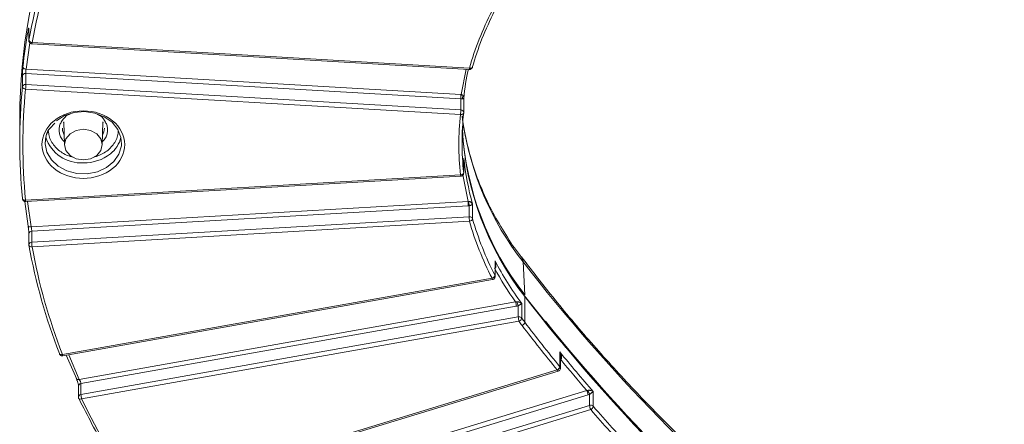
# Model space of a CAD drawing. Header units: millimetres. Extents: x 0 to 420, y 0 to 297.
# Tile 31 of 64: x 279 to 317, y 127 to 142. Entities that reach past the tile are written whole.
import ezdxf

# ---------------------------------------------------------------- set-up
doc = ezdxf.new("R2010")
doc.units = ezdxf.units.MM

msp = doc.modelspace()

# ---------------------------------------------------------------- linework, layer by layer
at = {"color": 8, "linetype": 'Continuous', "lineweight": 15}
for p, q in [((278.88441468, 142.09469997), (278.88307388, 142.07978768)), ((278.77466297, 140.52832716), (278.91844957, 141.56174878)), ((296.05284188, 140.52618861), (295.86030322, 139.53046068)), ((280.5121286, 138.77877704), (280.35052046, 138.68909576)), ((295.93326666, 136.37337242), (296.13422547, 135.33405299)), ((278.97238173, 134.33179166), (278.83340909, 135.3305954)), ((280.8627917, 128.3391886), (280.44624122, 129.30438754))]:
    msp.add_line(p, q, dxfattribs=at)
at = {"color": 7, "linetype": 'Continuous', "lineweight": 15}
for p, q in [((278.88307388, 142.07978768), (278.88307388, 141.64681887)), ((278.88441468, 142.09469997), (278.88441468, 141.66173116)), ((296.18876217, 140.57130268), (279.00807748, 141.57465561)), ((279.00078608, 141.52203498), (296.18147011, 140.51868152)), ((278.77466297, 140.52832716), (295.85423473, 139.53087419)), ((296.30910987, 140.60967154), (296.3106041, 140.62067648)), ((278.6292379, 139.82788027), (278.6292379, 140.26084909)), ((278.7627657, 139.92156225), (278.7627657, 140.35453106)), ((295.84531343, 139.35690979), (278.7627657, 140.35453106)), ((278.75384506, 139.74759839), (295.83639213, 138.74997657)), ((295.84531343, 138.92394098), (278.7627657, 139.92156225)), ((295.84531343, 139.35690979), (295.84531343, 138.92394098)), ((295.85423473, 139.53087419), (295.86030322, 139.53046068)), ((295.92284454, 139.49991474), (295.91389492, 139.36317362)), ((295.96139573, 138.82213338), (295.96139573, 139.40010614)), ((278.52226525, 138.64571254), (278.52226525, 137.63545914)), ((280.25482999, 138.45996793), (280.28240062, 137.5483793)), ((281.76213169, 137.54837714), (281.78970758, 138.45996363)), ((279.70139709, 138.18972415), (279.90472666, 138.40908206)), ((280.24103217, 138.42922521), (280.25681089, 138.39442772)), ((281.78772536, 138.39442235), (281.8035054, 138.42922951)), ((295.96091499, 137.03505493), (295.96091499, 136.45776605)), ((295.96139573, 136.4487806), (295.96139573, 137.02675337)), ((295.83639213, 136.3766238), (278.75385033, 135.37899338)), ((278.76113778, 135.32636953), (295.84367958, 136.32399994)), ((295.96091499, 136.45776605), (295.96139573, 136.4487806)), ((278.72469524, 135.330781), (278.86014204, 134.3606781)), ((278.97238173, 134.33179166), (296.13422547, 135.33405299)), ((296.14314611, 135.16008267), (278.99915289, 134.15887206)), ((296.17984285, 135.16376264), (296.17984285, 134.72925402)), ((296.31060213, 134.65023697), (296.31060213, 135.22752586)), ((296.17984285, 134.72925402), (278.99915289, 133.72590325)), ((279.00807353, 133.55193293), (296.18875295, 134.55529231)), ((278.88306993, 134.057065), (278.88306993, 133.62409619)), ((278.99915289, 133.72590325), (278.99915289, 134.15887206)), ((278.88431458, 133.6236327), (278.88654046, 133.60215268)), ((278.8850719, 133.60181824), (278.88441863, 133.60917745)), ((297.19169912, 133.00241084), (297.19169912, 132.42512195)), ((297.19628259, 132.90751711), (297.19169912, 133.00241084)), ((297.20157597, 132.38535048), (297.20157597, 132.9079161)), ((298.35952507, 131.66263203), (298.29148425, 132.95220801)), ((297.07657237, 132.31319367), (280.20028275, 129.31549405)), ((280.22214379, 129.26458331), (297.09844263, 132.26227325)), ((299.97663906, 129.59141281), (298.34556393, 131.62152929)), ((298.36161002, 130.58127147), (298.36161002, 131.59152487)), ((280.8627917, 128.3391886), (297.99791696, 131.38285863)), ((298.02448923, 131.21096394), (280.92743969, 128.17405316)), ((298.10522284, 131.23263213), (298.10522284, 130.7923385)), ((298.23892186, 130.745198), (298.23892186, 131.32248688)), ((298.10522284, 130.7923385), (280.92743969, 127.74108435)), ((280.95400011, 127.56919719), (298.13179379, 130.62044274)), ((280.35307298, 129.28784298), (280.76053554, 128.34460499)), ((299.73686169, 129.41487471), (299.73686169, 128.83758583)), ((299.7568709, 129.27811968), (299.73686169, 129.41487471)), ((299.75789297, 128.78092215), (299.75789297, 129.27836058)), ((299.63289463, 128.70876104), (283.23734778, 123.71543063)), ((283.27376002, 123.66801708), (299.66931346, 128.66134427)), ((280.82900573, 128.07431959), (280.82900573, 127.64135078)), ((280.92743969, 127.74108435), (280.92743969, 128.17405316)), ((284.3083071, 122.87591039), (300.80003833, 127.89853195)), ((300.84372091, 127.73074013), (284.40241311, 122.7234718)), ((300.90598366, 127.75455104), (300.90598366, 127.31673485)), ((301.05151409, 127.28027902), (301.05151409, 127.8575679)), ((300.90598366, 127.31673485), (284.40241311, 122.29050299)), ((284.44609042, 122.12271547), (300.94966623, 127.14894304))]:
    msp.add_line(p, q, dxfattribs=at)
at = {"color": 8, "linetype": 'Continuous', "lineweight": 15, "flags": 128}
for points in [[(278.88307651, 141.64658012), (278.88313051, 141.6498936), (278.88441468, 141.66173116)], [(296.18876217, 140.57130268), (296.21252904, 140.56824493), (296.23538515, 140.56807811), (296.25645528, 140.570806), (296.27492087, 140.57632378), (296.29006542, 140.58442934), (296.3013285, 140.59479848), (296.30825837, 140.60704089), (296.30910987, 140.60967154)], [(280.2707154, 137.9348919), (280.20517574, 138.11968013), (280.19726398, 138.21303948)], [(282.52055106, 137.57690589), (282.51440683, 137.51020068), (282.41769035, 137.18612678), (282.21747834, 136.89538023), (281.92862491, 136.65951962), (281.57255385, 136.49603833), (281.17566751, 136.41706538), (280.76740679, 136.42845232), (280.37804104, 136.52936244), (280.03646717, 136.71229767), (279.76799965, 136.96370293), (279.59254627, 137.26493734), (279.52314226, 137.59364108), (279.52226376, 137.63546022)], [(279.00807353, 133.55193293), (278.98394578, 133.55041093), (278.96075184, 133.55172017), (278.9393689, 133.5558155), (278.92062936, 133.5625292), (278.90524971, 133.57160751), (278.89382528, 133.58270634), (278.88679466, 133.59538808), (278.8850719, 133.60181824)], [(298.22531897, 133.14538775), (298.26491198, 133.07587725), (298.29148425, 132.95220801)], [(297.19169912, 132.42512195), (297.19954633, 132.4036881), (297.20157202, 132.3856914)], [(280.08366769, 129.3426465), (280.09012933, 129.33171546), (280.10114546, 129.32207279), (280.11597325, 129.31495289), (280.13404634, 129.31062025), (280.15465879, 129.30925121), (280.17702559, 129.31089732), (280.20028275, 129.31549405)], [(299.66931346, 128.66134427), (299.66921468, 128.66131527), (299.66378169, 128.66227528), (299.65716068, 128.66779706), (299.64961113, 128.67765793), (299.64141488, 128.69149005), (299.63289463, 128.70876104)]]:
    msp.add_lwpolyline(points, dxfattribs=at)
at = {"color": 7, "linetype": 'Continuous', "lineweight": 15, "flags": 128}
for points in [[(278.65013615, 140.60936294), (278.65252403, 140.59511865), (278.65961524, 140.58107538), (278.67112528, 140.56777508), (278.68661161, 140.55573819), (278.70547496, 140.54542172), (278.72700542, 140.53721814), (278.75037321, 140.5314393), (278.77466297, 140.52832716)], [(278.75384506, 139.74759839), (278.72954213, 139.75056212), (278.7061638, 139.7561947), (278.68462018, 139.76427137), (278.66573312, 139.77447815), (278.65023757, 139.78642147), (278.63872357, 139.79964972), (278.63163632, 139.81364459), (278.6292379, 139.82788027)], [(279.96161042, 138.50152784), (280.28710658, 138.70307385), (280.66711705, 138.82544687), (281.07347984, 138.85955498), (281.47603493, 138.8028827), (281.84495156, 138.65961893), (282.15284219, 138.44040425), (282.37687903, 138.16149524), (282.5004615, 137.84356221), (282.52055106, 137.57690589)], [(295.96090577, 138.81314686), (295.95851921, 138.79923704), (295.95143327, 138.78621331), (295.93992981, 138.77456383), (295.92444282, 138.76475045), (295.9055696, 138.75714467), (295.88404112, 138.75202927), (295.86068715, 138.74960424), (295.83639213, 138.74997657)], [(279.52226376, 137.63546022), (279.56491374, 137.92545288), (279.68121534, 138.18417986)], [(280.49895112, 137.99060719), (280.33851256, 137.79455892), (280.2821833, 137.56329266), (280.33851915, 137.33203177), (280.49894454, 137.1359835), (280.73905118, 137.00498102), (281.02227142, 136.9589805), (281.30548771, 137.00498425), (281.54559435, 137.13598028), (281.70602238, 137.33203715), (281.76236218, 137.56329481), (281.70602501, 137.79455461), (281.5455904, 137.99061256), (281.30549297, 138.12160537), (281.02227405, 138.16760696), (280.73904723, 138.12161182), (280.49895112, 137.99060719)], [(295.83639213, 136.3766238), (295.86068584, 136.37976068), (295.88404968, 136.3855492), (295.90557486, 136.39377643), (295.92444085, 136.40411227), (295.93992718, 136.41616206), (295.95143722, 136.42946881), (295.95851657, 136.44351961), (295.96091499, 136.45776605)], [(278.6292458, 135.44303371), (278.63163368, 135.42911636), (278.63872884, 135.41603993), (278.65024547, 135.40431087), (278.66573444, 135.39439264), (278.68462281, 135.38664758), (278.70615721, 135.38138538), (278.72953554, 135.3787985), (278.75385033, 135.37899338)], [(278.84858459, 134.3897976), (278.85096325, 134.37599317), (278.85801363, 134.36325874), (278.86945518, 134.35208784), (278.884848, 134.34291705), (278.90360203, 134.33609043), (278.92500999, 134.33186497), (278.94822632, 134.33041915), (278.97238173, 134.33179166)], [(280.08105458, 129.35699496), (280.08335159, 129.34350241), (280.08366769, 129.3426465)], [(299.77202006, 129.11644499), (299.75844878, 129.13160055), (299.75789428, 129.13215873)], [(280.74603176, 128.37491), (280.74826817, 128.36154006), (280.7549142, 128.35007574), (280.7657117, 128.34096004), (280.78022339, 128.33456285), (280.79791979, 128.33110564), (280.81811077, 128.33073892), (280.84001133, 128.33346694), (280.8627917, 128.3391886)], [(280.85214698, 127.57389735), (280.84644135, 127.5794154), (280.84124675, 127.58740232)]]:
    msp.add_lwpolyline(points, dxfattribs=at)
at = {"color": 7, "linetype": 'Continuous', "lineweight": 15}
for centre, radius, start, end in [((302.48383555, 138.43163767), 23.96252657, 141.998686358, 179.48812787), ((301.8804046, 137.48473859), 23.37226604, 158.859948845, 169.705033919), ((301.23900279, 138.19346213), 22.71769075, 170.262783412, 173.895367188), ((279.00385499, 141.7000083), 0.12542379, 197.769144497, 271.929274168), ((307.08035817, 138.17827527), 11.18532765, 167.858060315, 173.778604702), ((278.746154, 140.23620661), 0.11948484, 82.008412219, 168.097938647), ((278.746154, 139.80323779), 0.11948484, 82.008412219, 168.097938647), ((276.36863724, 139.95711944), 2.39439249, 354.979918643, 359.149115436), ((298.23847957, 139.32139357), 2.39342967, 174.978865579, 179.149753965), ((295.82848182, 139.08791189), 0.26952398, 85.773126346, 86.419583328), ((297.63417709, 139.32111428), 1.78618432, 173.269285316, 178.858345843), ((293.45093402, 138.95951941), 2.39464373, 354.97992335, 359.148696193), ((295.83889349, 138.78535232), 0.13873727, 51.752574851, 87.347742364), ((295.86893367, 138.8208304), 0.09229249, 355.224486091, 52.763853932), ((306.83796961, 137.63478542), 10.94070626, 173.81700285, 179.99646328), ((307.61153496, 138.78945001), 11.72054767, 183.173621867, 217.888640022), ((307.6158502, 138.86451528), 11.72802956, 183.48353906, 217.884698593), ((280.94163863, 138.31025805), 1.46907577, 198.178352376, 273.300554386), ((281.37745132, 138.11167494), 1.15089154, 307.805270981, 346.957185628), ((301.05561372, 137.63616297), 22.53334848, 180.001789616, 185.58533444), ((307.01957907, 138.23688972), 11.12377895, 186.202454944, 195.696063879), ((293.7436298, 135.12425699), 2.39978375, 0.855384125, 5.015364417), ((297.42846838, 135.44716958), 1.28038479, 185.077150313, 192.788051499), ((296.18997627, 134.58795661), 0.14166032, 52.025446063, 94.102055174), ((298.57449569, 134.76469619), 2.39491511, 180.847946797, 185.016169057), ((296.18222291, 134.68933392), 0.13420058, 272.789048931, 343.062271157), ((296.21590219, 134.62210645), 0.0987897, 16.543999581, 51.691495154), ((307.5823971, 137.8266167), 11.7107963, 195.73777939, 207.467190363), ((301.87994213, 137.78603804), 23.37178353, 190.294852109, 201.140144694), ((281.3986692, 133.76172894), 2.39978375, 180.855384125, 185.015364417), ((308.4155638, 138.83272021), 12.64783167, 207.449913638, 216.426857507), ((355.24198616, 177.23227738), 72.13933886, 217.865726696, 243.668191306), ((297.04066953, 132.46529493), 0.15628117, 283.281314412, 345.104568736), ((298.32885507, 131.59330512), 0.0328033, 356.888997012, 59.024922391), ((355.25145749, 175.82443868), 72.06251043, 217.865729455, 243.668188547), ((297.22226973, 131.17495434), 0.80302728, 2.570137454, 15.004840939), ((298.77762824, 131.58844738), 0.76074537, 195.533825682, 207.886349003), ((298.13210653, 130.65094684), 0.14392475, 52.268843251, 100.765506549), ((298.90741836, 130.82833716), 0.80300284, 182.569433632, 195.004578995), ((298.06574748, 130.78553047), 0.1778091, 291.804765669, 346.889475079), ((298.15198659, 130.68074171), 0.10822363, 36.554288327, 50.939756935), ((308.87489198, 138.57764281), 13.20874907, 216.368337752, 217.256511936), ((298.18595384, 130.62154984), 0.18021498, 292.673281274, 347.085209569), ((348.80159486, 168.94930812), 63.37427164, 217.2590538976, 219.26691053), ((355.40616693, 176.1363845), 72.34814403, 218.9839679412, 243.6422899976), ((349.72928335, 170.28408496), 64.5719333, 219.2662771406, 221.0747199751), ((299.55518834, 128.87783861), 0.18607926, 294.683020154, 347.50698253), ((281.72900645, 127.77694871), 0.80236869, 182.561866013, 195.00615193), ((300.35881195, 127.69408196), 0.48629263, 4.323225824, 24.86147561), ((311.83407852, 132.93209707), 12.09256963, 204.56569988, 205.350800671), ((300.94947089, 127.17806099), 0.14533265, 52.444843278, 107.411089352), ((301.39084432, 127.35338045), 0.48624352, 184.322177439, 204.862523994), ((300.86409664, 127.32045843), 0.19167599, 296.514757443, 347.899825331), ((300.96791963, 127.20717778), 0.11104875, 41.168870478, 50.833902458), ((350.66949377, 170.52688891), 65.81955009, 221.0751302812, 223.0370510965)]:
    msp.add_arc(centre, radius, start, end, dxfattribs=at)
at = {"color": 8, "linetype": 'Continuous', "lineweight": 15}
for centre, radius, start, end in [((278.91989107, 142.04331756), 0.07170999, 186.100851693, 239.110689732), ((278.76219168, 141.58191142), 0.24599284, 345.912273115, 358.309756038), ((295.94273998, 140.57857977), 0.2461298, 345.915039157, 358.305742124), ((301.05987131, 137.63462412), 22.53760607, 174.415399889, 179.997877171), ((307.68430978, 140.24133031), 11.88934293, 188.600983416, 217.812565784), ((281.27225205, 138.21611966), 0.5750308, 330.721063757, 359.631366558), ((306.83494164, 137.63604899), 10.93767828, 180.003081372, 186.18430186), ((281.04273267, 138.53067102), 1.68713275, 269.439170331, 308.064207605), ((296.08150371, 136.38375081), 0.24521518, 181.665497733, 194.103075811), ((278.99733849, 135.38589558), 0.24358598, 181.623738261, 194.144835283), ((278.99483887, 134.04670714), 0.11224786, 87.797410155, 174.70539862), ((278.99481464, 133.61379646), 0.1121907, 87.783907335, 174.881965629), ((297.17156534, 132.32383621), 0.09558728, 186.392475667, 220.094461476), ((280.29522835, 129.32611471), 0.09553777, 186.382598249, 220.094718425), ((299.66893588, 128.78013712), 0.08896218, 0.687778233, 40.223093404), ((280.93856213, 128.06463323), 0.10998377, 95.8041263, 174.947369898), ((280.93855194, 127.63168831), 0.10995897, 95.800103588, 175.049852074), ((280.9076923, 127.67163646), 0.11241982, 240.390351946, 294.325413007)]:
    msp.add_arc(centre, radius, start, end, dxfattribs=at)
at = {"color": 7, "linetype": 'Continuous', "lineweight": 15}
for points in [[(279.00807326, 141.57466042), (279.26776168, 143.01045865), (279.66633392, 144.42676019), (280.20028169, 145.81109856)], [(297.07657634, 142.81340316), (296.70099649, 142.08861599), (296.40394408, 141.33843913), (296.18875844, 140.57130581)], [(278.75384603, 135.37899714), (278.61172903, 136.83302616), (278.61172903, 138.29356851), (278.75384603, 139.74759753)], [(295.83639541, 138.74997406), (295.75088994, 137.96036876), (295.75088994, 137.16622591), (295.83639541, 136.37662061)], [(296.13422932, 135.33404871), (296.14054319, 135.33373079), (296.14685687, 135.33367215), (296.15310682, 135.33385896)], [(296.14314672, 135.1600802), (296.15544205, 135.16079825), (296.16767451, 135.16202624), (296.17984104, 135.16376411)], [(296.18875844, 134.55528886), (296.40394408, 133.78815554), (296.70099649, 133.03797868), (297.07657634, 132.31319151)], [(280.20028169, 129.31549611), (279.66633392, 130.69983448), (279.26776168, 132.11613602), (279.00807326, 133.55193425)], [(297.17573734, 132.70308871), (297.42009319, 132.25075732), (297.69423065, 131.81055588), (297.99791635, 131.38285911)], [(297.99791635, 131.38285911), (298.01370104, 131.38233328), (298.02947889, 131.38306572), (298.04466947, 131.38471708)], [(298.02448701, 131.21096311), (298.05201258, 131.21585242), (298.07897037, 131.22307601), (298.10522464, 131.2326299)], [(298.1317953, 130.62044255), (298.17344207, 130.56388859), (298.21278507, 130.51132189), (298.25542268, 130.45526237)], [(298.25542268, 130.45526237), (298.70634427, 129.86239497), (299.15839849, 129.28923405), (299.63289347, 128.70876295)], [(299.7720185, 129.11644543), (300.11305825, 128.7021349), (300.44723846, 128.30622503), (300.80003674, 127.89853199)], [(300.80003674, 127.89853199), (300.8121474, 127.89986094), (300.82425651, 127.90200843), (300.83606841, 127.9047764)], [(300.84371976, 127.73073882), (300.86479806, 127.7371583), (300.88556868, 127.74509768), (300.90598373, 127.75454916)], [(283.23734501, 123.71543346), (282.35445521, 124.9496751), (281.5911923, 126.23788923), (280.9540043, 127.56919309)], [(300.94966675, 127.1489426), (301.44624703, 126.57913782), (301.94250305, 126.0290742), (302.46175276, 125.47290549)]]:
    msp.add_open_spline(points, degree=3, dxfattribs=at)
for points, knots in [([(296.2978448, 140.59090929), (296.41446685, 140.96949978), (296.64772103, 141.72671348), (297.00044857, 142.45252559), (297.17681996, 142.81544733)], [0, 0, 0, 0, 0.4999783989, 1, 1, 1, 1]), ([(278.84858753, 142.03569608), (278.85010732, 142.04430239), (278.85314287, 142.06149223), (278.85767732, 142.08376513), (278.86281232, 142.10606684), (278.86835684, 142.12576491), (278.87383364, 142.13868768), (278.87838371, 142.14224343), (278.88174895, 142.13579688), (278.88398356, 142.12083058), (278.88427082, 142.10341378), (278.88441455, 142.0946993)], [0, 0, 0, 0, 0.0833462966, 0.166472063, 0.2508152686, 0.3759943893, 0.4999322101, 0.6239094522, 0.7492825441, 0.8745536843, 1, 1, 1, 1]), ([(278.8842856, 141.64670273), (278.88471441, 141.6352618), (278.88557944, 141.61218211), (278.8978217, 141.58572891), (278.90799043, 141.5721229), (278.91124641, 141.56776631)], [0, 0, 0, 0, 0.40056893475, 0.80806472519, 1, 1, 1, 1]), ([(278.91124641, 141.56776631), (278.92260792, 141.55664165), (278.93978989, 141.53981785), (278.97169573, 141.52574454), (278.99025045, 141.52406196), (279.00072022, 141.52311253)], [0, 0, 0, 0, 0.4596211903, 0.6950834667, 1, 1, 1, 1]), ([(278.62924223, 140.26084436), (278.62927811, 140.26755616), (278.62934953, 140.28091606), (278.62988842, 140.30505421), (278.63088197, 140.33608164), (278.63253957, 140.37523569), (278.63507909, 140.42257601), (278.63821027, 140.47157966), (278.6418616, 140.52039008), (278.64587291, 140.56767767), (278.64871992, 140.59551392), (278.65013642, 140.60936351)], [0, 0, 0, 0, 0.083897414, 0.1669986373, 0.2507442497, 0.375841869, 0.4998608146, 0.6237732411, 0.7491875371, 0.8752113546, 1, 1, 1, 1]), ([(278.76276343, 140.35453183), (278.76276343, 140.37343359), (278.76393337, 140.40329807), (278.76818614, 140.46746794), (278.771304, 140.50172628), (278.77466283, 140.52832618)], [0, 0, 0, 0, 0.5, 0.5, 1, 1, 1, 1]), ([(296.1814036, 140.51975853), (296.18421534, 140.51925946), (296.20136032, 140.51621628), (296.23460255, 140.5249073), (296.27361542, 140.54817678), (296.30016092, 140.57939381), (296.30513377, 140.6026129), (296.30678981, 140.61034528)], [0, 0, 0, 0, 0.05067048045, 0.30897007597, 0.58072763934, 0.86037467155, 1, 1, 1, 1]), ([(295.9609096, 139.39043276), (295.96118425, 139.38774948), (295.9616918, 139.38279086), (295.95770187, 139.37640201), (295.95192854, 139.37116244), (295.94363231, 139.36617394), (295.93189203, 139.36190176), (295.91473842, 139.35810774), (295.89499492, 139.35602291), (295.87272248, 139.35530464), (295.85610706, 139.35625631), (295.84834821, 139.3567007)], [0, 0, 0, 0, 0.1618084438, 0.2990160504, 0.4116519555, 0.4997735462, 0.636770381, 0.7495769, 0.8472696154, 0.9286800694, 1, 1, 1, 1]), ([(295.86030102, 139.53046156), (295.86490047, 139.52995989), (295.87435485, 139.52892868), (295.88782688, 139.52524378), (295.90066419, 139.52009601), (295.91269696, 139.51334663), (295.92649085, 139.50302801), (295.94050208, 139.48775825), (295.95398302, 139.46489648), (295.96403912, 139.43137018), (295.96208107, 139.4057568), (295.9609096, 139.39043276)], [0, 0, 0, 0, 0.0423691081, 0.0870917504, 0.1359317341, 0.1902453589, 0.2510171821, 0.3637292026, 0.5007249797, 0.7012925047, 1, 1, 1, 1]), ([(282.17131709, 136.62505232), (282.47605508, 136.87388333), (282.64726857, 137.21139715), (282.64726857, 137.91519752), (282.47605508, 138.25271134), (281.86657909, 138.75037335), (281.45323316, 138.89017615), (280.59130397, 138.89017615), (280.17795804, 138.75037335), (279.87322005, 138.50154235)], [0, 0, 0, 0, 0.25, 0.25, 0.5, 0.5, 0.75, 0.75, 1, 1, 1, 1]), ([(279.87322005, 138.50154235), (279.23904292, 137.98371084), (279.23904292, 137.14288383), (280.50739717, 136.10722082), (281.53713996, 136.10722082), (282.17131709, 136.62505232)], [0, 0, 0, 0, 0.5, 0.5, 1, 1, 1, 1]), ([(298.22722875, 133.14666751), (298.2137404, 133.16315202), (297.98328891, 133.44479369), (297.60199762, 134.02643086), (297.09164368, 134.89217462), (296.66658477, 135.79687682), (296.31691051, 136.73209835), (296.0637667, 137.69658899), (295.92568231, 138.35606528), (295.89917985, 138.69378076), (295.89869176, 138.70000048)], [0, 0, 0, 0, 0.0099417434, 0.169856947, 0.3313957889, 0.4947045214, 0.6599445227, 0.8272714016, 0.9968188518, 1, 1, 1, 1]), ([(279.52226376, 137.63546022), (279.53224884, 137.7273496), (279.55141272, 137.90370841), (279.61327441, 138.09818206), (279.69087152, 138.17879016), (279.70139709, 138.18972415)], [0, 0, 0, 0, 0.4846112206, 0.9300907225, 1, 1, 1, 1]), ([(295.84381656, 136.3249678), (295.85621358, 136.32641892), (295.88391849, 136.32966189), (295.9219951, 136.35385376), (295.95070453, 136.39189301), (295.96342497, 136.43025363), (295.96007093, 136.45280037), (295.9591277, 136.459141)], [0, 0, 0, 0, 0.187353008, 0.4186972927, 0.6567297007, 0.9034650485, 1, 1, 1, 1]), ([(278.63129256, 135.43910895), (278.63166573, 135.4317124), (278.63262469, 135.41270527), (278.64364818, 135.39007564), (278.65377632, 135.3764628), (278.65701926, 135.37210408)], [0, 0, 0, 0, 0.3021992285, 0.7765701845, 1, 1, 1, 1]), ([(278.65701926, 135.37210408), (278.66838387, 135.36080962), (278.68557033, 135.34372923), (278.72010273, 135.32990104), (278.74400722, 135.32371786), (278.75916039, 135.32690368), (278.76126422, 135.32734599)], [0, 0, 0, 0, 0.40117149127, 0.60668356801, 0.94539304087, 1, 1, 1, 1]), ([(296.15310682, 135.33385896), (296.15774273, 135.33384149), (296.16749656, 135.33380474), (296.18181529, 135.33176914), (296.19640718, 135.32837246), (296.2110804, 135.32340745), (296.22709692, 135.31627761), (296.24421413, 135.30624905), (296.26550449, 135.29023086), (296.29093478, 135.26403204), (296.30325459, 135.24116526), (296.31060322, 135.22752548)], [0, 0, 0, 0, 0.045747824, 0.096252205, 0.15267374, 0.215842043, 0.2863446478, 0.3849787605, 0.500573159, 0.7020972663, 1, 1, 1, 1]), ([(296.31060322, 135.22752548), (296.30857738, 135.22477114), (296.30482925, 135.21967514), (296.29563599, 135.21197735), (296.28601533, 135.2050997), (296.27532926, 135.19851267), (296.26326292, 135.19224382), (296.24726881, 135.18492136), (296.22805629, 135.17757769), (296.20506688, 135.17002857), (296.18770544, 135.16571712), (296.17984104, 135.16376411)], [0, 0, 0, 0, 0.1611564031, 0.298166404, 0.4110517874, 0.4998554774, 0.6073428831, 0.6998644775, 0.8196356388, 0.9182984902, 1, 1, 1, 1]), ([(278.88441455, 134.04214886), (278.88434827, 134.04886573), (278.88421632, 134.06223721), (278.88322328, 134.086382), (278.88140252, 134.11739966), (278.87839174, 134.15651141), (278.87385503, 134.20374749), (278.86837405, 134.25260024), (278.86213866, 134.30121952), (278.85545155, 134.34830224), (278.85086816, 134.37600926), (278.84858753, 134.38979594)], [0, 0, 0, 0, 0.0838725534, 0.1669676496, 0.2507362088, 0.3758185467, 0.4998544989, 0.6237485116, 0.7491744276, 0.8751922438, 1, 1, 1, 1]), ([(278.99915587, 134.15886854), (278.99915586, 134.17779603), (278.99611867, 134.20759986), (278.98608371, 134.27142638), (278.97913722, 134.30542856), (278.97237894, 134.33179405)], [0, 0, 0, 0, 0.5, 0.5, 1, 1, 1, 1]), ([(323.15478473, 112.80790124), (322.66590549, 113.05567265), (321.43758082, 113.6782062), (319.52218842, 114.74524217), (317.40322304, 116.00014736), (315.33403095, 117.31858247), (313.31547493, 118.69613174), (311.35125933, 120.13223168), (309.44414826, 121.62515227), (307.59701046, 123.1734149), (305.81248254, 124.77533438), (304.0933752, 126.42937134), (302.44135812, 128.13335223), (300.86188282, 129.88704294), (299.45184974, 131.5572473), (298.60569281, 132.66101932), (298.23166865, 133.14891629)], [0, 0, 0, 0, 0.0484746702, 0.1217941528, 0.1953344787, 0.2690787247, 0.3430129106, 0.4171258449, 0.4914088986, 0.5658551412, 0.6404597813, 0.7152189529, 0.7901312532, 0.8651957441, 0.9404128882, 1, 1, 1, 1]), ([(297.19169522, 133.00241371), (297.19747386, 132.98579987), (297.20815279, 132.95509745), (297.2184971, 132.91163888), (297.22465117, 132.87562654), (297.22832735, 132.83938469), (297.22845049, 132.80294487), (297.22325007, 132.76591228), (297.21272391, 132.7366037), (297.19729374, 132.71396054), (297.18260787, 132.70655382), (297.17573734, 132.70308871)], [0, 0, 0, 0, 0.16179961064, 0.29900611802, 0.4116527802, 0.49978611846, 0.63678144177, 0.74958012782, 0.84710020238, 0.928468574, 1, 1, 1, 1]), ([(297.09810809, 132.2641595), (297.1056767, 132.26517407), (297.12847893, 132.26823071), (297.1621859, 132.29066052), (297.1906129, 132.32839165), (297.20321694, 132.36343724), (297.20073896, 132.38260391), (297.20035634, 132.38556341)], [0, 0, 0, 0, 0.1311941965, 0.3952535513, 0.666937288, 0.9485721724, 1, 1, 1, 1]), ([(298.04466947, 131.38471708), (298.05125355, 131.38524789), (298.06558101, 131.38640297), (298.08721268, 131.38507194), (298.11055551, 131.38176924), (298.13516129, 131.37595362), (298.16439725, 131.36620641), (298.20150788, 131.34904286), (298.22497274, 131.33238809), (298.23892009, 131.32248861)], [0, 0, 0, 0, 0.07247586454, 0.15771302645, 0.25692955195, 0.37088740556, 0.50008437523, 0.70285371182, 1, 1, 1, 1]), ([(298.23892009, 131.32248861), (298.23388002, 131.31820273), (298.2248138, 131.31049317), (298.20818535, 131.29793991), (298.19088452, 131.28532137), (298.17167393, 131.27253761), (298.14937911, 131.258502), (298.12785402, 131.24540826), (298.1122491, 131.23659647), (298.10522464, 131.2326299)], [0, 0, 0, 0, 0.2086716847, 0.3753641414, 0.5001223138, 0.659159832, 0.7945806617, 0.9075317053, 1, 1, 1, 1]), ([(280.08470029, 129.34296052), (280.08739277, 129.33571519), (280.09199803, 129.32332269), (280.10009888, 129.31291855), (280.10346354, 129.30859723)], [0, 0, 0, 0, 0.5846536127, 1, 1, 1, 1]), ([(280.10346354, 129.30859723), (280.11482132, 129.29734197), (280.13199937, 129.28031898), (280.16655266, 129.26619003), (280.19521825, 129.26010011), (280.21503088, 129.26483762), (280.22181979, 129.26646096)], [0, 0, 0, 0, 0.3575048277, 0.5407072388, 0.842620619, 1, 1, 1, 1]), ([(299.7368614, 129.41487549), (299.74530132, 129.3993208), (299.76089822, 129.37057586), (299.77826421, 129.32912673), (299.79029825, 129.29440953), (299.79994137, 129.25909261), (299.80612061, 129.22305225), (299.80725245, 129.18563923), (299.80196065, 129.15509118), (299.79089658, 129.13042981), (299.77802774, 129.12089691), (299.7720185, 129.11644543)], [0, 0, 0, 0, 0.16179990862, 0.29900482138, 0.41164448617, 0.49977359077, 0.63676337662, 0.74957586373, 0.8472694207, 0.9286809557, 1, 1, 1, 1]), ([(299.66882745, 128.66241429), (299.67151059, 128.6628462), (299.68931734, 128.66571261), (299.71839123, 128.68662632), (299.74697415, 128.72384804), (299.75952906, 128.75908571), (299.75704133, 128.77831959), (299.75664963, 128.78134801)], [0, 0, 0, 0, 0.0510931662, 0.3390828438, 0.635402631, 0.9425932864, 1, 1, 1, 1]), ([(280.83757953, 128.03716703), (280.83741118, 128.04389294), (280.83707593, 128.05728734), (280.83455281, 128.08128754), (280.82992701, 128.11195509), (280.82228069, 128.15038628), (280.81075249, 128.19643237), (280.79679953, 128.24373244), (280.78088631, 128.29047722), (280.76374787, 128.33551186), (280.75191809, 128.36181731), (280.74602882, 128.37491308)], [0, 0, 0, 0, 0.0837870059, 0.1668589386, 0.2507049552, 0.3757356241, 0.49983061, 0.6236440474, 0.7491231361, 0.8751047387, 1, 1, 1, 1]), ([(280.92743364, 128.17405487), (280.92743363, 128.19308206), (280.92018908, 128.22219828), (280.8961208, 128.28311971), (280.87935657, 128.31496945), (280.86279267, 128.33918854)], [0, 0, 0, 0, 0.5, 0.5, 1, 1, 1, 1]), ([(280.83020428, 127.64129701), (280.83032529, 127.62969646), (280.83052161, 127.61087631), (280.83902519, 127.59425721), (280.84228726, 127.58788195)], [0, 0, 0, 0, 0.6163900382, 1, 1, 1, 1]), ([(300.83606841, 127.9047764), (300.84163596, 127.90590924), (300.85361383, 127.90834641), (300.8723645, 127.90963037), (300.89280715, 127.90953348), (300.91472775, 127.90766256), (300.9378873, 127.90394524), (300.967784, 127.89671931), (301.00836657, 127.88231612), (301.03541496, 127.86680215), (301.05151222, 127.85756936)], [0, 0, 0, 0, 0.0584509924, 0.1257499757, 0.2029739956, 0.2908343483, 0.3898123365, 0.5002436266, 0.7025809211, 1, 1, 1, 1]), ([(301.05151222, 127.85756936), (301.04712315, 127.85396507), (301.03899513, 127.84729038), (301.02475198, 127.8363672), (301.01154994, 127.8263222), (300.99581705, 127.81462176), (300.97652554, 127.80110294), (300.95236232, 127.78471975), (300.92941157, 127.76941079), (300.913229, 127.75914526), (300.90598373, 127.75454916)], [0, 0, 0, 0, 0.1607173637, 0.2976285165, 0.4107502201, 0.5001157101, 0.6613917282, 0.7972611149, 0.9092294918, 1, 1, 1, 1]), ([(280.85217333, 127.57388014), (281.18815833, 126.91093375), (281.86011367, 125.58506989), (282.71691719, 124.33234733), (283.1453096, 123.70599972)], [0, 0, 0, 0, 0.5000109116, 1, 1, 1, 1])]:
    msp.add_open_spline(points, degree=3, knots=knots, dxfattribs=at)
at = {"color": 8, "linetype": 'Continuous', "lineweight": 15}
for points, knots in [([(280.35052046, 138.68909576), (280.27505864, 138.61274756), (280.15851105, 138.49483099), (280.08568489, 138.29873034), (280.06540231, 138.14043328), (280.08633972, 137.9826779), (280.14330876, 137.81891518), (280.23103544, 137.72786687), (280.27846384, 137.67864267)], [0, 0, 0, 0, 0.2620359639, 0.4047034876, 0.547179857, 0.6898487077, 0.8323203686, 1, 1, 1, 1]), ([(281.76607505, 137.67863945), (281.81349516, 137.72786198), (281.90126131, 137.81896409), (281.95826686, 137.98280078), (281.97896611, 138.14040223), (281.95950994, 138.2994729), (281.88247864, 138.49152135), (281.75196811, 138.66976901), (281.59885049, 138.74510461), (281.54811526, 138.77006692)], [0, 0, 0, 0, 0.1484120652, 0.2746841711, 0.4007798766, 0.5270588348, 0.6531565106, 0.8850740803, 1, 1, 1, 1]), ([(279.65443233, 138.08288973), (279.65889085, 138.02590546), (279.66932706, 137.8925206), (279.77746563, 137.63011427), (280.02687265, 137.33072446), (280.35429787, 137.13612322), (280.56399842, 137.08642629), (280.60852108, 137.07587487)], [0, 0, 0, 0, 0.1260910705, 0.2951452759, 0.6057163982, 0.9162875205, 1, 1, 1, 1]), ([(281.99454258, 137.34668461), (282.10305715, 137.45720326), (282.27058494, 137.62782502), (282.37715153, 137.90072323), (282.38808813, 138.04212381), (282.39312796, 138.10728432)], [0, 0, 0, 0, 0.4978532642, 0.7685996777, 1, 1, 1, 1]), ([(281.43504448, 137.07563612), (281.48011948, 137.08610125), (281.69120902, 137.13511024), (281.86100443, 137.25354209), (281.99454258, 137.34668461)], [0, 0, 0, 0, 0.2135349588, 1, 1, 1, 1])]:
    msp.add_open_spline(points, degree=3, knots=knots, dxfattribs=at)

doc.saveas('drawing.dxf')
